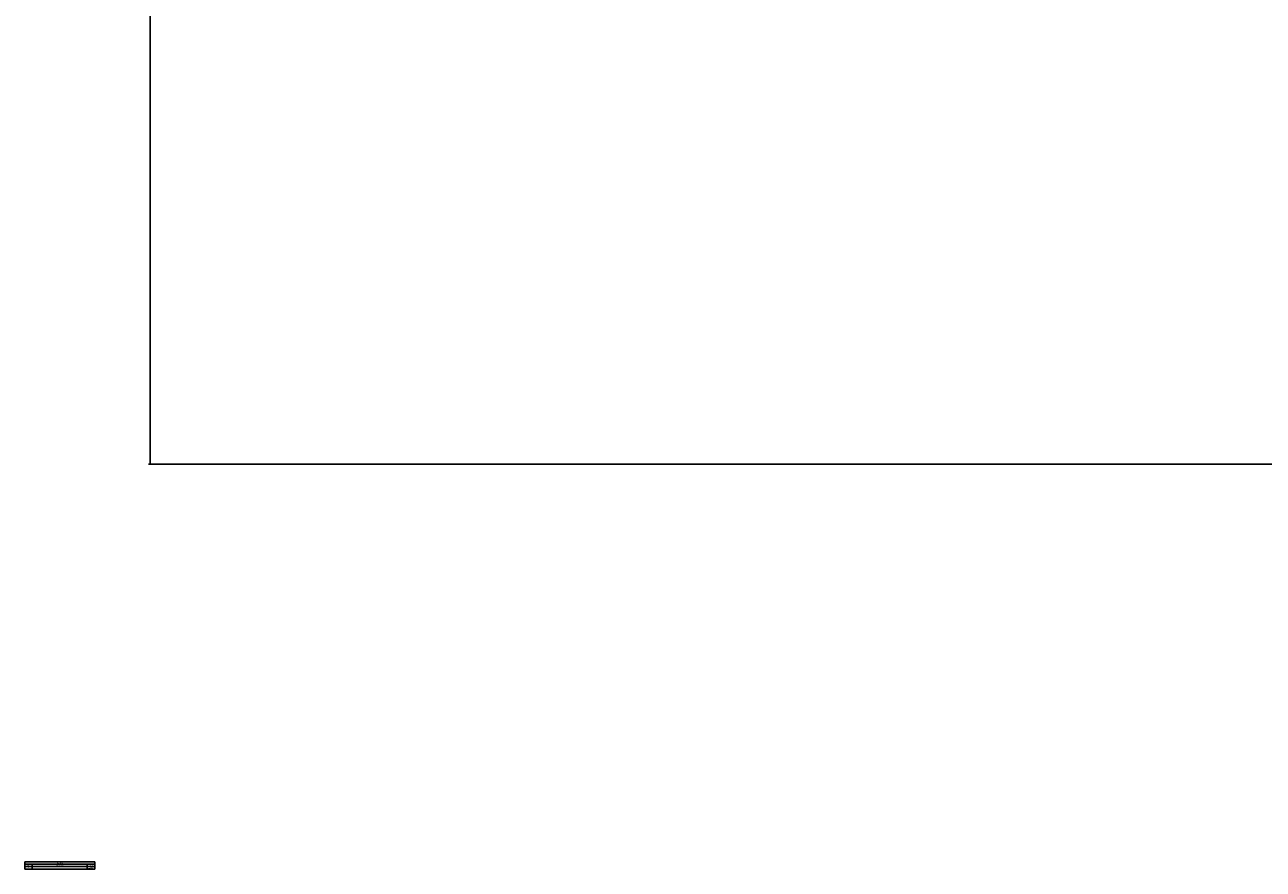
# Paper-space layout '3M DUO Wall Base Bracket' of a CAD drawing. Header units: millimetres. Extents: x 10 to 10067, y 20 to 7950.
# Tile 1 of 114: x 10 to 2826, y 20 to 1941. Entities that reach past the tile are written whole.
import ezdxf

# ---------------------------------------------------------------- set-up
doc = ezdxf.new("R2010")
doc.units = ezdxf.units.MM
doc.layers.add('COMPONENT_GEOMETRY', color=7, linetype='Continuous')
doc.styles.add('SLDTEXTSTYLE0', font='TXT', dxfattribs={"width": 0.75})
doc.dimstyles.new('SLDDIMSTYLE1', dxfattribs={"dimtxt": 75, "dimasz": 3.302, "dimexe": 0, "dimexo": 0.0625, "dimgap": 18.75, "dimtad": 0, "dimtih": 1, "dimtoh": 1, "dimdec": 0, "dimrnd": 1e-09, "dimzin": 12, "dimdsep": 46, "dimtxsty": 'SLDTEXTSTYLE0', "dimsah": 1, "dimcen": 0.09, "dimadec": 0, "dimazin": 3, "dimtfac": 1, "dimtdec": 0, "dimtofl": 0, "dimtmove": 0, "dimatfit": 3, "dimfxl": 1, "dimfrac": 2, "dimtolj": 1, "dimtzin": 12, "dimarcsym": 0})

# ---------------------------------------------------------------- blocks, each defined once
blk = doc.blocks.new('SW_TABLEANNOTATION_3')
at = {"layer": 'COMPONENT_GEOMETRY', "color": 0}
for p, q in [((0, 0), (0, -17.1)), ((159.7, 0), (0, 0)), ((159.7, -17.1), (159.7, 0)), ((0, -5.5), (159.7, -5.5)), ((0, -10.9), (159.7, -10.9)), ((0, -17.1), (159.7, -17.1)), ((16.9, -5.5), (16.9, -10.9)), ((16.9, -10.9), (16.9, -17.1)), ((141.9, -5.5), (141.9, -10.9)), ((141.9, -10.9), (141.9, -17.1))]:
    blk.add_line(p, q, dxfattribs=at)
at = {"layer": 'COMPONENT_GEOMETRY', "color": 0, "attachment_point": 1, "style": 'SLDTEXTSTYLE0'}
for s, insert, char_height in [('REV.', (5.4, -6.9), 2.12), ('A', (7.4, -12.7), 2.12), ('DESCRIPTION', (70.5, -6.9), 2.117), ('REVISIONS', (72.9, -1.4), 2.12), ('01/12/2017', (143.3, -12.7), 2.12), ('DATE', (147.4, -6.9), 2.12)]:
    blk.add_mtext(s, dxfattribs=dict(at, insert=insert, char_height=char_height))
blk = doc.blocks.new('_D_31')
at = {"layer": 'COMPONENT_GEOMETRY', "color": 7}
for p, q in [((3546.3, 3861.9), (291.4, 3861.9)), ((294.6, 3861.9), (294.6, 2461.2)), ((294.6, 941.4), (294.6, 2342.1)), ((3494.9, 941.4), (291.4, 941.4))]:
    blk.add_line(p, q, dxfattribs=at)
for points in [[(294.6, 3861.9), (294.1, 3858.6), (295.1, 3858.6)], [(294.6, 941.4), (295.1, 944.7), (294.1, 944.7)]]:
    blk.add_solid(points, dxfattribs=at)
at = {"layer": 'COMPONENT_GEOMETRY', "color": 7, "insert": (183.8, 2438.8), "char_height": 75, "attachment_point": 1, "style": 'SLDTEXTSTYLE0'}
blk.add_mtext('2921', dxfattribs=at)

psp = doc.layouts.new('3M DUO Wall Base Bracket')

# ---------------------------------------------------------------- block references
at = {"layer": 'COMPONENT_GEOMETRY'}
psp.add_blockref('SW_TABLEANNOTATION_3', (9.78, 37.37), dxfattribs=at)

# ---------------------------------------------------------------- dimensions: what is measured, and where the dimension line sits
at = {"layer": 'COMPONENT_GEOMETRY', "color": 7}
dim = psp.add_linear_dim(base=(294.58866511, 941.39902888), p1=(3547.60804384, 3861.89902888), p2=(3496.18912022, 941.39902888), angle=90, dimstyle='SLDDIMSTYLE1', dxfattribs=at)
dim.commit()
dim.dimension.update_dxf_attribs({"geometry": '_D_31', "text_midpoint": (294.58866511, 2401.64902888), "dimtype": 160})

doc.saveas('drawing.dxf')
